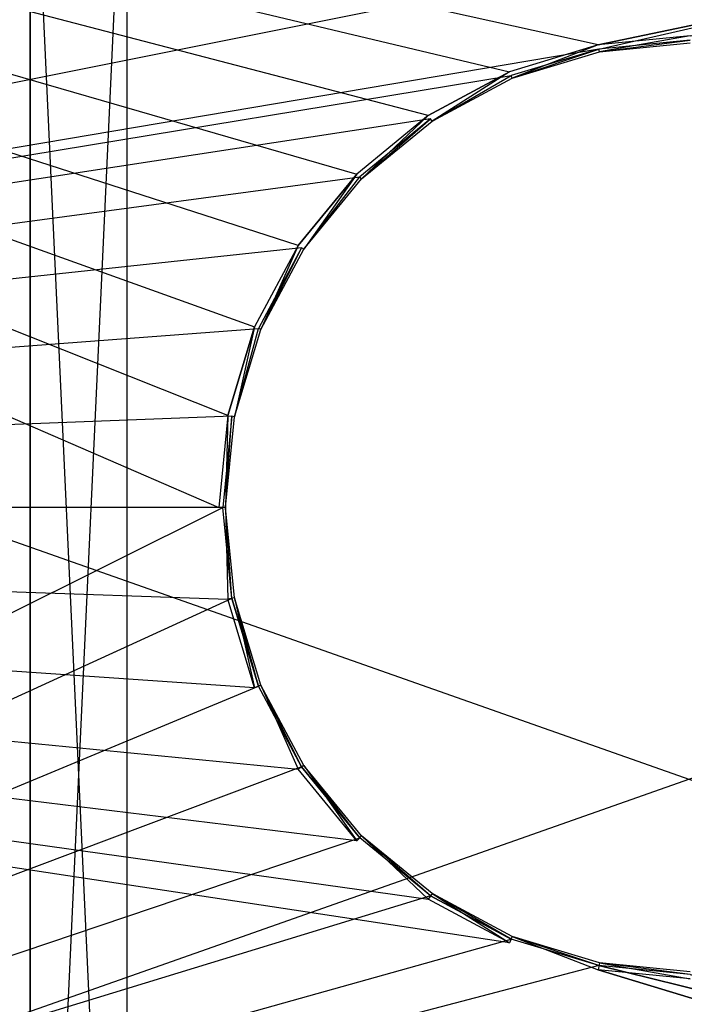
# Model space of a CAD drawing. Extents: x 0 to 1.2, y -0.5 to 0.
# Tile 18 of 41: x 0.47 to 0.6, y -0.32 to -0.13. Entities that reach past the tile are written whole.
import ezdxf

# ---------------------------------------------------------------- set-up
doc = ezdxf.new("R2010")
doc.units = 0
for name, color, linetype in [('L10_KORPUS_LEGATO_MS_X_190__Y_4', 7, 'CONTINUOUS'), ('L11_KORPUS_LEGATO_BO_X_11620__Y', 7, 'CONTINUOUS'), ('L36_PLATTE_LEGATO_N_B14900__0__', 7, 'CONTINUOUS')]:
    doc.layers.add(name, color=color, linetype=linetype)

msp = doc.modelspace()

# ---------------------------------------------------------------- linework, layer by layer
at = {"layer": 'L10_KORPUS_LEGATO_MS_X_190__Y_4', "color": 8}
for points, invisible_edges in [([(0.471, -0.478, 0.483), (0.471, -0.069, 0.02), (0.471, -0.478, 0.02), (0.471, -0.478, 0.483)], 13), ([(0.471, -0.069, 0.02), (0.471, -0.478, 0.483), (0.471, -0.069, 0.483), (0.471, -0.069, 0.02)], 14), ([(0.49, -0.069, 0.02), (0.471, -0.478, 0.02), (0.471, -0.069, 0.02), (0.49, -0.069, 0.02)], 13), ([(0.471, -0.478, 0.02), (0.49, -0.069, 0.02), (0.49, -0.478, 0.02), (0.471, -0.478, 0.02)], 14), ([(0.49, -0.478, 0.483), (0.471, -0.069, 0.483), (0.471, -0.478, 0.483), (0.49, -0.478, 0.483)], 13), ([(0.471, -0.069, 0.483), (0.49, -0.478, 0.483), (0.49, -0.069, 0.483), (0.471, -0.069, 0.483)], 14), ([(0.49, -0.069, 0.02), (0.49, -0.478, 0.483), (0.49, -0.478, 0.02), (0.49, -0.069, 0.02)], 13), ([(0.49, -0.478, 0.483), (0.49, -0.069, 0.02), (0.49, -0.069, 0.483), (0.49, -0.478, 0.483)], 14)]:
    msp.add_3dface(points, dxfattribs=dict(at, invisible_edges=invisible_edges))
at = {"layer": 'L11_KORPUS_LEGATO_BO_X_11620__Y', "color": 8}
for points, invisible_edges in [([(1.181, -0.4785, 0.02), (0.019, -0.069, 0.02), (0.019, -0.4785, 0.02), (1.181, -0.4785, 0.02)], 13), ([(0.019, -0.069, 0.02), (1.181, -0.4785, 0.02), (1.181, -0.069, 0.02), (0.019, -0.069, 0.02)], 14), ([(1.181, -0.069, 0.001), (0.019, -0.4785, 0.001), (0.019, -0.069, 0.001), (1.181, -0.069, 0.001)], 13), ([(0.019, -0.4785, 0.001), (1.181, -0.069, 0.001), (1.181, -0.4785, 0.001), (0.019, -0.4785, 0.001)], 14)]:
    msp.add_3dface(points, dxfattribs=dict(at, invisible_edges=invisible_edges))
at = {"layer": 'L36_PLATTE_LEGATO_N_B14900__0__', "color": 8}
for points, invisible_edges in [([(0.507929, -0.220523, 0.55), (0.00192, -0.001197, 0.55), (0.00192, -0.220523, 0.55), (0.507929, -0.220523, 0.55)], 13), ([(0.00192, -0.001197, 0.55), (0.507929, -0.220523, 0.55), (0.509703, -0.202515, 0.55), (0.00192, -0.001197, 0.55)], 10), ([(0.00192, -0.001197, 0.55), (0.509703, -0.202515, 0.55), (0.514955, -0.185199, 0.55), (0.00192, -0.001197, 0.55)], 13), ([(0.00192, -0.001197, 0.55), (0.514955, -0.185199, 0.55), (0.523485, -0.169241, 0.55), (0.00192, -0.001197, 0.55)], 10), ([(0.00192, -0.001197, 0.55), (0.523485, -0.169241, 0.55), (0.534964, -0.155254, 0.55), (0.00192, -0.001197, 0.55)], 13), ([(0.00192, -0.001197, 0.55), (0.534964, -0.155254, 0.55), (0.548952, -0.143774, 0.55), (0.00192, -0.001197, 0.55)], 10), ([(0.00192, -0.001197, 0.55), (0.548952, -0.143774, 0.55), (0.56491, -0.135245, 0.55), (0.00192, -0.001197, 0.55)], 13), ([(0.00192, -0.001197, 0.55), (0.56491, -0.135245, 0.55), (0.582226, -0.129992, 0.55), (0.00192, -0.001197, 0.55)], 10), ([(0.00192, -0.001197, 0.55), (0.582226, -0.129992, 0.55), (1.198322, -0.001197, 0.55), (0.00192, -0.001197, 0.55)], 13), ([(1.148577, -0.001197, 0.512), (0.051665, -0.220523, 0.512), (0.051665, -0.001197, 0.512), (1.148577, -0.001197, 0.512)], 13), ([(0.051665, -0.220523, 0.512), (1.148577, -0.001197, 0.512), (0.582383, -0.130785, 0.512), (0.051665, -0.220523, 0.512)], 10), ([(1.198322, -0.001197, 0.55), (0.582226, -0.129992, 0.55), (0.600233, -0.128218, 0.55), (1.198322, -0.001197, 0.55)], 10), ([(0.582383, -0.130785, 0.512), (1.148577, -0.001197, 0.512), (0.600233, -0.129027, 0.512), (0.582383, -0.130785, 0.512)], 10), ([(0.58249, -0.131322, 0.55), (0.600233, -0.128218, 0.55), (0.582226, -0.129992, 0.55), (0.58249, -0.131322, 0.55)], 13), ([(0.600233, -0.129027, 0.512), (0.58249, -0.131322, 0.512), (0.582383, -0.130785, 0.512), (0.600233, -0.129027, 0.512)], 13), ([(0.600233, -0.128218, 0.55), (0.58249, -0.131322, 0.55), (0.600233, -0.129575, 0.55), (0.600233, -0.128218, 0.55)], 14), ([(0.58249, -0.131322, 0.512), (0.600233, -0.129027, 0.512), (0.600233, -0.129575, 0.512), (0.58249, -0.131322, 0.512)], 14), ([(0.051665, -0.220523, 0.512), (0.582383, -0.130785, 0.512), (0.565219, -0.135991, 0.512), (0.051665, -0.220523, 0.512)], 13), ([(0.565429, -0.136498, 0.55), (0.582226, -0.129992, 0.55), (0.56491, -0.135245, 0.55), (0.565429, -0.136498, 0.55)], 13), ([(0.582383, -0.130785, 0.512), (0.565429, -0.136498, 0.512), (0.565219, -0.135991, 0.512), (0.582383, -0.130785, 0.512)], 13), ([(0.582226, -0.129992, 0.55), (0.565429, -0.136498, 0.55), (0.58249, -0.131322, 0.55), (0.582226, -0.129992, 0.55)], 14), ([(0.565429, -0.136498, 0.512), (0.582383, -0.130785, 0.512), (0.58249, -0.131322, 0.512), (0.565429, -0.136498, 0.512)], 14), ([(0.600233, -0.129575, 0.55), (0.58249, -0.131322, 0.549138), (0.600233, -0.129575, 0.549138), (0.600233, -0.129575, 0.55)], 13), ([(0.58249, -0.131322, 0.549138), (0.600233, -0.129575, 0.55), (0.58249, -0.131322, 0.55), (0.58249, -0.131322, 0.549138)], 14), ([(0.600233, -0.129575, 0.512861), (0.58249, -0.131322, 0.512), (0.600233, -0.129575, 0.512), (0.600233, -0.129575, 0.512861)], 13), ([(0.58249, -0.131322, 0.512), (0.600233, -0.129575, 0.512861), (0.58249, -0.131322, 0.512861), (0.58249, -0.131322, 0.512)], 14), ([(0.600233, -0.129575, 0.549138), (0.58249, -0.131322, 0.512861), (0.600233, -0.129575, 0.512861), (0.600233, -0.129575, 0.549138)], 13), ([(0.58249, -0.131322, 0.512861), (0.600233, -0.129575, 0.549138), (0.58249, -0.131322, 0.549138), (0.58249, -0.131322, 0.512861)], 14), ([(0.58249, -0.131322, 0.549138), (0.565429, -0.136498, 0.55), (0.565429, -0.136498, 0.549138), (0.58249, -0.131322, 0.549138)], 13), ([(0.565429, -0.136498, 0.55), (0.58249, -0.131322, 0.549138), (0.58249, -0.131322, 0.55), (0.565429, -0.136498, 0.55)], 14), ([(0.58249, -0.131322, 0.512861), (0.565429, -0.136498, 0.512), (0.58249, -0.131322, 0.512), (0.58249, -0.131322, 0.512861)], 13), ([(0.565429, -0.136498, 0.512), (0.58249, -0.131322, 0.512861), (0.565429, -0.136498, 0.512861), (0.565429, -0.136498, 0.512)], 14), ([(0.58249, -0.131322, 0.512861), (0.565429, -0.136498, 0.549138), (0.565429, -0.136498, 0.512861), (0.58249, -0.131322, 0.512861)], 13), ([(0.565429, -0.136498, 0.549138), (0.58249, -0.131322, 0.512861), (0.58249, -0.131322, 0.549138), (0.565429, -0.136498, 0.549138)], 14), ([(0.051665, -0.220523, 0.512), (0.565219, -0.135991, 0.512), (0.549401, -0.144447, 0.512), (0.051665, -0.220523, 0.512)], 10), ([(0.549705, -0.144902, 0.55), (0.56491, -0.135245, 0.55), (0.548952, -0.143774, 0.55), (0.549705, -0.144902, 0.55)], 13), ([(0.565219, -0.135991, 0.512), (0.549705, -0.144902, 0.512), (0.549401, -0.144447, 0.512), (0.565219, -0.135991, 0.512)], 13), ([(0.56491, -0.135245, 0.55), (0.549705, -0.144902, 0.55), (0.565429, -0.136498, 0.55), (0.56491, -0.135245, 0.55)], 14), ([(0.549705, -0.144902, 0.512), (0.565219, -0.135991, 0.512), (0.565429, -0.136498, 0.512), (0.549705, -0.144902, 0.512)], 14), ([(0.565429, -0.136498, 0.55), (0.549705, -0.144902, 0.549138), (0.565429, -0.136498, 0.549138), (0.565429, -0.136498, 0.55)], 13), ([(0.549705, -0.144902, 0.549138), (0.565429, -0.136498, 0.55), (0.549705, -0.144902, 0.55), (0.549705, -0.144902, 0.549138)], 14), ([(0.565429, -0.136498, 0.512861), (0.549705, -0.144902, 0.512), (0.565429, -0.136498, 0.512), (0.565429, -0.136498, 0.512861)], 13), ([(0.549705, -0.144902, 0.512), (0.565429, -0.136498, 0.512861), (0.549705, -0.144902, 0.512861), (0.549705, -0.144902, 0.512)], 14), ([(0.565429, -0.136498, 0.549138), (0.549705, -0.144902, 0.512861), (0.565429, -0.136498, 0.512861), (0.565429, -0.136498, 0.549138)], 13), ([(0.549705, -0.144902, 0.512861), (0.565429, -0.136498, 0.549138), (0.549705, -0.144902, 0.549138), (0.549705, -0.144902, 0.512861)], 14), ([(0.051665, -0.220523, 0.512), (0.549401, -0.144447, 0.512), (0.535536, -0.155825, 0.512), (0.051665, -0.220523, 0.512)], 13), ([(0.535923, -0.156213, 0.55), (0.548952, -0.143774, 0.55), (0.534964, -0.155254, 0.55), (0.535923, -0.156213, 0.55)], 13), ([(0.549401, -0.144447, 0.512), (0.535923, -0.156213, 0.512), (0.535536, -0.155825, 0.512), (0.549401, -0.144447, 0.512)], 13), ([(0.548952, -0.143774, 0.55), (0.535923, -0.156213, 0.55), (0.549705, -0.144902, 0.55), (0.548952, -0.143774, 0.55)], 14), ([(0.535923, -0.156213, 0.512), (0.549401, -0.144447, 0.512), (0.549705, -0.144902, 0.512), (0.535923, -0.156213, 0.512)], 14), ([(0.549705, -0.144902, 0.55), (0.535923, -0.156213, 0.549138), (0.549705, -0.144902, 0.549138), (0.549705, -0.144902, 0.55)], 13), ([(0.535923, -0.156213, 0.549138), (0.549705, -0.144902, 0.55), (0.535923, -0.156213, 0.55), (0.535923, -0.156213, 0.549138)], 14), ([(0.549705, -0.144902, 0.512861), (0.535923, -0.156213, 0.512), (0.549705, -0.144902, 0.512), (0.549705, -0.144902, 0.512861)], 13), ([(0.535923, -0.156213, 0.512), (0.549705, -0.144902, 0.512861), (0.535923, -0.156213, 0.512861), (0.535923, -0.156213, 0.512)], 14), ([(0.549705, -0.144902, 0.549138), (0.535923, -0.156213, 0.512861), (0.549705, -0.144902, 0.512861), (0.549705, -0.144902, 0.549138)], 13), ([(0.535923, -0.156213, 0.512861), (0.549705, -0.144902, 0.549138), (0.535923, -0.156213, 0.549138), (0.535923, -0.156213, 0.512861)], 14), ([(0.051665, -0.220523, 0.512), (0.535536, -0.155825, 0.512), (0.524157, -0.16969, 0.512), (0.051665, -0.220523, 0.512)], 10), ([(0.524613, -0.169995, 0.55), (0.534964, -0.155254, 0.55), (0.523485, -0.169241, 0.55), (0.524613, -0.169995, 0.55)], 13), ([(0.535536, -0.155825, 0.512), (0.524613, -0.169995, 0.512), (0.524157, -0.16969, 0.512), (0.535536, -0.155825, 0.512)], 13), ([(0.534964, -0.155254, 0.55), (0.524613, -0.169995, 0.55), (0.535923, -0.156213, 0.55), (0.534964, -0.155254, 0.55)], 14), ([(0.524613, -0.169995, 0.512), (0.535536, -0.155825, 0.512), (0.535923, -0.156213, 0.512), (0.524613, -0.169995, 0.512)], 14), ([(0.535923, -0.156213, 0.549138), (0.524613, -0.169995, 0.55), (0.524613, -0.169995, 0.549138), (0.535923, -0.156213, 0.549138)], 13), ([(0.524613, -0.169995, 0.55), (0.535923, -0.156213, 0.549138), (0.535923, -0.156213, 0.55), (0.524613, -0.169995, 0.55)], 14), ([(0.535923, -0.156213, 0.512), (0.524613, -0.169995, 0.512861), (0.524613, -0.169995, 0.512), (0.535923, -0.156213, 0.512)], 13), ([(0.524613, -0.169995, 0.512861), (0.535923, -0.156213, 0.512), (0.535923, -0.156213, 0.512861), (0.524613, -0.169995, 0.512861)], 14), ([(0.535923, -0.156213, 0.512861), (0.524613, -0.169995, 0.549138), (0.524613, -0.169995, 0.512861), (0.535923, -0.156213, 0.512861)], 13), ([(0.524613, -0.169995, 0.549138), (0.535923, -0.156213, 0.512861), (0.535923, -0.156213, 0.549138), (0.524613, -0.169995, 0.549138)], 14), ([(0.516208, -0.185719, 0.55), (0.523485, -0.169241, 0.55), (0.514955, -0.185199, 0.55), (0.516208, -0.185719, 0.55)], 13), ([(0.523485, -0.169241, 0.55), (0.516208, -0.185719, 0.55), (0.524613, -0.169995, 0.55), (0.523485, -0.169241, 0.55)], 14), ([(0.051665, -0.220523, 0.512), (0.524157, -0.16969, 0.512), (0.515702, -0.185509, 0.512), (0.051665, -0.220523, 0.512)], 13), ([(0.524157, -0.16969, 0.512), (0.516208, -0.185719, 0.512), (0.515702, -0.185509, 0.512), (0.524157, -0.16969, 0.512)], 13), ([(0.516208, -0.185719, 0.512), (0.524157, -0.16969, 0.512), (0.524613, -0.169995, 0.512), (0.516208, -0.185719, 0.512)], 14), ([(0.524613, -0.169995, 0.549138), (0.516208, -0.185719, 0.55), (0.516208, -0.185719, 0.549138), (0.524613, -0.169995, 0.549138)], 13), ([(0.516208, -0.185719, 0.55), (0.524613, -0.169995, 0.549138), (0.524613, -0.169995, 0.55), (0.516208, -0.185719, 0.55)], 14), ([(0.524613, -0.169995, 0.512), (0.516208, -0.185719, 0.512861), (0.516208, -0.185719, 0.512), (0.524613, -0.169995, 0.512)], 13), ([(0.516208, -0.185719, 0.512861), (0.524613, -0.169995, 0.512), (0.524613, -0.169995, 0.512861), (0.516208, -0.185719, 0.512861)], 14), ([(0.524613, -0.169995, 0.512861), (0.516208, -0.185719, 0.549138), (0.516208, -0.185719, 0.512861), (0.524613, -0.169995, 0.512861)], 13), ([(0.516208, -0.185719, 0.549138), (0.524613, -0.169995, 0.512861), (0.524613, -0.169995, 0.549138), (0.516208, -0.185719, 0.549138)], 14), ([(0.051665, -0.220523, 0.512), (0.515702, -0.185509, 0.512), (0.510495, -0.202673, 0.512), (0.051665, -0.220523, 0.512)], 10), ([(0.511033, -0.20278, 0.55), (0.514955, -0.185199, 0.55), (0.509703, -0.202515, 0.55), (0.511033, -0.20278, 0.55)], 13), ([(0.515702, -0.185509, 0.512), (0.511033, -0.20278, 0.512), (0.510495, -0.202673, 0.512), (0.515702, -0.185509, 0.512)], 13), ([(0.514955, -0.185199, 0.55), (0.511033, -0.20278, 0.55), (0.516208, -0.185719, 0.55), (0.514955, -0.185199, 0.55)], 14), ([(0.511033, -0.20278, 0.512), (0.515702, -0.185509, 0.512), (0.516208, -0.185719, 0.512), (0.511033, -0.20278, 0.512)], 14), ([(0.516208, -0.185719, 0.549138), (0.511033, -0.20278, 0.55), (0.511033, -0.20278, 0.549138), (0.516208, -0.185719, 0.549138)], 13), ([(0.511033, -0.20278, 0.55), (0.516208, -0.185719, 0.549138), (0.516208, -0.185719, 0.55), (0.511033, -0.20278, 0.55)], 14), ([(0.516208, -0.185719, 0.512), (0.511033, -0.20278, 0.512861), (0.511033, -0.20278, 0.512), (0.516208, -0.185719, 0.512)], 13), ([(0.511033, -0.20278, 0.512861), (0.516208, -0.185719, 0.512), (0.516208, -0.185719, 0.512861), (0.511033, -0.20278, 0.512861)], 14), ([(0.516208, -0.185719, 0.512861), (0.511033, -0.20278, 0.549138), (0.511033, -0.20278, 0.512861), (0.516208, -0.185719, 0.512861)], 13), ([(0.511033, -0.20278, 0.549138), (0.516208, -0.185719, 0.512861), (0.516208, -0.185719, 0.549138), (0.511033, -0.20278, 0.549138)], 14), ([(0.051665, -0.220523, 0.512), (0.510495, -0.202673, 0.512), (0.508737, -0.220523, 0.512), (0.051665, -0.220523, 0.512)], 13), ([(0.509285, -0.220523, 0.55), (0.509703, -0.202515, 0.55), (0.507929, -0.220523, 0.55), (0.509285, -0.220523, 0.55)], 13), ([(0.510495, -0.202673, 0.512), (0.509285, -0.220523, 0.512), (0.508737, -0.220523, 0.512), (0.510495, -0.202673, 0.512)], 13), ([(0.509703, -0.202515, 0.55), (0.509285, -0.220523, 0.55), (0.511033, -0.20278, 0.55), (0.509703, -0.202515, 0.55)], 14), ([(0.509285, -0.220523, 0.512), (0.510495, -0.202673, 0.512), (0.511033, -0.20278, 0.512), (0.509285, -0.220523, 0.512)], 14), ([(0.511033, -0.20278, 0.549138), (0.509285, -0.220523, 0.55), (0.509285, -0.220523, 0.549138), (0.511033, -0.20278, 0.549138)], 13), ([(0.509285, -0.220523, 0.55), (0.511033, -0.20278, 0.549138), (0.511033, -0.20278, 0.55), (0.509285, -0.220523, 0.55)], 14), ([(0.511033, -0.20278, 0.512), (0.509285, -0.220523, 0.512861), (0.509285, -0.220523, 0.512), (0.511033, -0.20278, 0.512)], 13), ([(0.509285, -0.220523, 0.512861), (0.511033, -0.20278, 0.512), (0.511033, -0.20278, 0.512861), (0.509285, -0.220523, 0.512861)], 14), ([(0.511033, -0.20278, 0.512861), (0.509285, -0.220523, 0.549138), (0.509285, -0.220523, 0.512861), (0.511033, -0.20278, 0.512861)], 13), ([(0.509285, -0.220523, 0.549138), (0.511033, -0.20278, 0.512861), (0.511033, -0.20278, 0.549138), (0.509285, -0.220523, 0.549138)], 14), ([(1.198322, -0.498375, 0.55), (0.00192, -0.220523, 0.55), (0.00192, -0.498375, 0.55), (1.198322, -0.498375, 0.55)], 13), ([(0.00192, -0.220523, 0.55), (1.198322, -0.498375, 0.55), (0.56491, -0.305801, 0.55), (0.00192, -0.220523, 0.55)], 10), ([(0.00192, -0.220523, 0.55), (0.56491, -0.305801, 0.55), (0.548952, -0.297271, 0.55), (0.00192, -0.220523, 0.55)], 13), ([(0.00192, -0.220523, 0.55), (0.548952, -0.297271, 0.55), (0.534964, -0.285792, 0.55), (0.00192, -0.220523, 0.55)], 10), ([(0.00192, -0.220523, 0.55), (0.534964, -0.285792, 0.55), (0.523485, -0.271804, 0.55), (0.00192, -0.220523, 0.55)], 13), ([(0.00192, -0.220523, 0.55), (0.523485, -0.271804, 0.55), (0.514955, -0.255846, 0.55), (0.00192, -0.220523, 0.55)], 10), ([(0.00192, -0.220523, 0.55), (0.514955, -0.255846, 0.55), (0.509703, -0.238531, 0.55), (0.00192, -0.220523, 0.55)], 13), ([(0.00192, -0.220523, 0.55), (0.509703, -0.238531, 0.55), (0.507929, -0.220523, 0.55), (0.00192, -0.220523, 0.55)], 10), ([(0.508737, -0.220523, 0.512), (0.051665, -0.448631, 0.512), (0.051665, -0.220523, 0.512), (0.508737, -0.220523, 0.512)], 13), ([(0.051665, -0.448631, 0.512), (0.508737, -0.220523, 0.512), (0.510495, -0.238373, 0.512), (0.051665, -0.448631, 0.512)], 10), ([(0.509703, -0.238531, 0.55), (0.509285, -0.220523, 0.55), (0.507929, -0.220523, 0.55), (0.509703, -0.238531, 0.55)], 13), ([(0.509285, -0.220523, 0.512), (0.510495, -0.238373, 0.512), (0.508737, -0.220523, 0.512), (0.509285, -0.220523, 0.512)], 13), ([(0.509285, -0.220523, 0.549138), (0.511033, -0.238266, 0.55), (0.511033, -0.238266, 0.549138), (0.509285, -0.220523, 0.549138)], 13), ([(0.511033, -0.238266, 0.55), (0.509285, -0.220523, 0.549138), (0.509285, -0.220523, 0.55), (0.511033, -0.238266, 0.55)], 14), ([(0.509285, -0.220523, 0.512), (0.511033, -0.238266, 0.512861), (0.511033, -0.238266, 0.512), (0.509285, -0.220523, 0.512)], 13), ([(0.511033, -0.238266, 0.512861), (0.509285, -0.220523, 0.512), (0.509285, -0.220523, 0.512861), (0.511033, -0.238266, 0.512861)], 14), ([(0.509285, -0.220523, 0.512861), (0.511033, -0.238266, 0.549138), (0.511033, -0.238266, 0.512861), (0.509285, -0.220523, 0.512861)], 13), ([(0.511033, -0.238266, 0.549138), (0.509285, -0.220523, 0.512861), (0.509285, -0.220523, 0.549138), (0.511033, -0.238266, 0.549138)], 14), ([(0.509285, -0.220523, 0.55), (0.509703, -0.238531, 0.55), (0.511033, -0.238266, 0.55), (0.509285, -0.220523, 0.55)], 14), ([(0.510495, -0.238373, 0.512), (0.509285, -0.220523, 0.512), (0.511033, -0.238266, 0.512), (0.510495, -0.238373, 0.512)], 14), ([(0.051665, -0.448631, 0.512), (0.510495, -0.238373, 0.512), (0.515702, -0.255537, 0.512), (0.051665, -0.448631, 0.512)], 13), ([(0.514955, -0.255846, 0.55), (0.511033, -0.238266, 0.55), (0.509703, -0.238531, 0.55), (0.514955, -0.255846, 0.55)], 13), ([(0.511033, -0.238266, 0.512), (0.515702, -0.255537, 0.512), (0.510495, -0.238373, 0.512), (0.511033, -0.238266, 0.512)], 13), ([(0.511033, -0.238266, 0.549138), (0.516208, -0.255327, 0.55), (0.516208, -0.255327, 0.549138), (0.511033, -0.238266, 0.549138)], 13), ([(0.516208, -0.255327, 0.55), (0.511033, -0.238266, 0.549138), (0.511033, -0.238266, 0.55), (0.516208, -0.255327, 0.55)], 14), ([(0.511033, -0.238266, 0.512), (0.516208, -0.255327, 0.512861), (0.516208, -0.255327, 0.512), (0.511033, -0.238266, 0.512)], 13), ([(0.516208, -0.255327, 0.512861), (0.511033, -0.238266, 0.512), (0.511033, -0.238266, 0.512861), (0.516208, -0.255327, 0.512861)], 14), ([(0.511033, -0.238266, 0.512861), (0.516208, -0.255327, 0.549138), (0.516208, -0.255327, 0.512861), (0.511033, -0.238266, 0.512861)], 13), ([(0.516208, -0.255327, 0.549138), (0.511033, -0.238266, 0.512861), (0.511033, -0.238266, 0.549138), (0.516208, -0.255327, 0.549138)], 14), ([(0.511033, -0.238266, 0.55), (0.514955, -0.255846, 0.55), (0.516208, -0.255327, 0.55), (0.511033, -0.238266, 0.55)], 14), ([(0.515702, -0.255537, 0.512), (0.511033, -0.238266, 0.512), (0.516208, -0.255327, 0.512), (0.515702, -0.255537, 0.512)], 14), ([(0.051665, -0.448631, 0.512), (0.515702, -0.255537, 0.512), (0.524157, -0.271355, 0.512), (0.051665, -0.448631, 0.512)], 10), ([(0.523485, -0.271804, 0.55), (0.516208, -0.255327, 0.55), (0.514955, -0.255846, 0.55), (0.523485, -0.271804, 0.55)], 13), ([(0.516208, -0.255327, 0.512), (0.524157, -0.271355, 0.512), (0.515702, -0.255537, 0.512), (0.516208, -0.255327, 0.512)], 13), ([(0.516208, -0.255327, 0.549138), (0.524613, -0.271051, 0.55), (0.524613, -0.271051, 0.549138), (0.516208, -0.255327, 0.549138)], 13), ([(0.524613, -0.271051, 0.55), (0.516208, -0.255327, 0.549138), (0.516208, -0.255327, 0.55), (0.524613, -0.271051, 0.55)], 14), ([(0.516208, -0.255327, 0.512), (0.524613, -0.271051, 0.512861), (0.524613, -0.271051, 0.512), (0.516208, -0.255327, 0.512)], 13), ([(0.524613, -0.271051, 0.512861), (0.516208, -0.255327, 0.512), (0.516208, -0.255327, 0.512861), (0.524613, -0.271051, 0.512861)], 14), ([(0.516208, -0.255327, 0.512861), (0.524613, -0.271051, 0.549138), (0.524613, -0.271051, 0.512861), (0.516208, -0.255327, 0.512861)], 13), ([(0.524613, -0.271051, 0.549138), (0.516208, -0.255327, 0.512861), (0.516208, -0.255327, 0.549138), (0.524613, -0.271051, 0.549138)], 14), ([(0.516208, -0.255327, 0.55), (0.523485, -0.271804, 0.55), (0.524613, -0.271051, 0.55), (0.516208, -0.255327, 0.55)], 14), ([(0.524157, -0.271355, 0.512), (0.516208, -0.255327, 0.512), (0.524613, -0.271051, 0.512), (0.524157, -0.271355, 0.512)], 14), ([(0.051665, -0.448631, 0.512), (0.524157, -0.271355, 0.512), (0.535536, -0.28522, 0.512), (0.051665, -0.448631, 0.512)], 13), ([(0.534964, -0.285792, 0.55), (0.524613, -0.271051, 0.55), (0.523485, -0.271804, 0.55), (0.534964, -0.285792, 0.55)], 13), ([(0.524613, -0.271051, 0.512), (0.535536, -0.28522, 0.512), (0.524157, -0.271355, 0.512), (0.524613, -0.271051, 0.512)], 13), ([(0.524613, -0.271051, 0.549138), (0.535923, -0.284833, 0.55), (0.535923, -0.284833, 0.549138), (0.524613, -0.271051, 0.549138)], 13), ([(0.535923, -0.284833, 0.55), (0.524613, -0.271051, 0.549138), (0.524613, -0.271051, 0.55), (0.535923, -0.284833, 0.55)], 14), ([(0.524613, -0.271051, 0.512), (0.535923, -0.284833, 0.512861), (0.535923, -0.284833, 0.512), (0.524613, -0.271051, 0.512)], 13), ([(0.535923, -0.284833, 0.512861), (0.524613, -0.271051, 0.512), (0.524613, -0.271051, 0.512861), (0.535923, -0.284833, 0.512861)], 14), ([(0.524613, -0.271051, 0.512861), (0.535923, -0.284833, 0.549138), (0.535923, -0.284833, 0.512861), (0.524613, -0.271051, 0.512861)], 13), ([(0.535923, -0.284833, 0.549138), (0.524613, -0.271051, 0.512861), (0.524613, -0.271051, 0.549138), (0.535923, -0.284833, 0.549138)], 14), ([(0.524613, -0.271051, 0.55), (0.534964, -0.285792, 0.55), (0.535923, -0.284833, 0.55), (0.524613, -0.271051, 0.55)], 14), ([(0.535536, -0.28522, 0.512), (0.524613, -0.271051, 0.512), (0.535923, -0.284833, 0.512), (0.535536, -0.28522, 0.512)], 14), ([(0.051665, -0.448631, 0.512), (0.535536, -0.28522, 0.512), (0.549401, -0.296599, 0.512), (0.051665, -0.448631, 0.512)], 10), ([(0.548952, -0.297271, 0.55), (0.535923, -0.284833, 0.55), (0.534964, -0.285792, 0.55), (0.548952, -0.297271, 0.55)], 13), ([(0.535923, -0.284833, 0.512), (0.549401, -0.296599, 0.512), (0.535536, -0.28522, 0.512), (0.535923, -0.284833, 0.512)], 13), ([(0.535923, -0.284833, 0.55), (0.549705, -0.296143, 0.549138), (0.535923, -0.284833, 0.549138), (0.535923, -0.284833, 0.55)], 13), ([(0.549705, -0.296143, 0.549138), (0.535923, -0.284833, 0.55), (0.549705, -0.296143, 0.55), (0.549705, -0.296143, 0.549138)], 14), ([(0.535923, -0.284833, 0.512861), (0.549705, -0.296143, 0.512), (0.535923, -0.284833, 0.512), (0.535923, -0.284833, 0.512861)], 13), ([(0.549705, -0.296143, 0.512), (0.535923, -0.284833, 0.512861), (0.549705, -0.296143, 0.512861), (0.549705, -0.296143, 0.512)], 14), ([(0.535923, -0.284833, 0.549138), (0.549705, -0.296143, 0.512861), (0.535923, -0.284833, 0.512861), (0.535923, -0.284833, 0.549138)], 13), ([(0.549705, -0.296143, 0.512861), (0.535923, -0.284833, 0.549138), (0.549705, -0.296143, 0.549138), (0.549705, -0.296143, 0.512861)], 14), ([(0.535923, -0.284833, 0.55), (0.548952, -0.297271, 0.55), (0.549705, -0.296143, 0.55), (0.535923, -0.284833, 0.55)], 14), ([(0.549401, -0.296599, 0.512), (0.535923, -0.284833, 0.512), (0.549705, -0.296143, 0.512), (0.549401, -0.296599, 0.512)], 14), ([(0.051665, -0.448631, 0.512), (0.549401, -0.296599, 0.512), (0.565219, -0.305054, 0.512), (0.051665, -0.448631, 0.512)], 13), ([(0.56491, -0.305801, 0.55), (0.549705, -0.296143, 0.55), (0.548952, -0.297271, 0.55), (0.56491, -0.305801, 0.55)], 13), ([(0.549705, -0.296143, 0.512), (0.565219, -0.305054, 0.512), (0.549401, -0.296599, 0.512), (0.549705, -0.296143, 0.512)], 13), ([(0.549705, -0.296143, 0.549138), (0.565429, -0.304548, 0.55), (0.565429, -0.304548, 0.549138), (0.549705, -0.296143, 0.549138)], 13), ([(0.565429, -0.304548, 0.55), (0.549705, -0.296143, 0.549138), (0.549705, -0.296143, 0.55), (0.565429, -0.304548, 0.55)], 14), ([(0.549705, -0.296143, 0.512861), (0.565429, -0.304548, 0.512), (0.549705, -0.296143, 0.512), (0.549705, -0.296143, 0.512861)], 13), ([(0.565429, -0.304548, 0.512), (0.549705, -0.296143, 0.512861), (0.565429, -0.304548, 0.512861), (0.565429, -0.304548, 0.512)], 14), ([(0.549705, -0.296143, 0.512861), (0.565429, -0.304548, 0.549138), (0.565429, -0.304548, 0.512861), (0.549705, -0.296143, 0.512861)], 13), ([(0.565429, -0.304548, 0.549138), (0.549705, -0.296143, 0.512861), (0.549705, -0.296143, 0.549138), (0.565429, -0.304548, 0.549138)], 14), ([(0.549705, -0.296143, 0.55), (0.56491, -0.305801, 0.55), (0.565429, -0.304548, 0.55), (0.549705, -0.296143, 0.55)], 14), ([(0.565219, -0.305054, 0.512), (0.549705, -0.296143, 0.512), (0.565429, -0.304548, 0.512), (0.565219, -0.305054, 0.512)], 14), ([(0.582226, -0.311054, 0.55), (0.565429, -0.304548, 0.55), (0.56491, -0.305801, 0.55), (0.582226, -0.311054, 0.55)], 13), ([(0.565429, -0.304548, 0.512), (0.582383, -0.310261, 0.512), (0.565219, -0.305054, 0.512), (0.565429, -0.304548, 0.512)], 13), ([(0.565429, -0.304548, 0.55), (0.58249, -0.309723, 0.549138), (0.565429, -0.304548, 0.549138), (0.565429, -0.304548, 0.55)], 13), ([(0.58249, -0.309723, 0.549138), (0.565429, -0.304548, 0.55), (0.58249, -0.309723, 0.55), (0.58249, -0.309723, 0.549138)], 14), ([(0.565429, -0.304548, 0.512861), (0.58249, -0.309723, 0.512), (0.565429, -0.304548, 0.512), (0.565429, -0.304548, 0.512861)], 13), ([(0.58249, -0.309723, 0.512), (0.565429, -0.304548, 0.512861), (0.58249, -0.309723, 0.512861), (0.58249, -0.309723, 0.512)], 14), ([(0.565429, -0.304548, 0.549138), (0.58249, -0.309723, 0.512861), (0.565429, -0.304548, 0.512861), (0.565429, -0.304548, 0.549138)], 13), ([(0.58249, -0.309723, 0.512861), (0.565429, -0.304548, 0.549138), (0.58249, -0.309723, 0.549138), (0.58249, -0.309723, 0.512861)], 14), ([(0.565429, -0.304548, 0.55), (0.582226, -0.311054, 0.55), (0.58249, -0.309723, 0.55), (0.565429, -0.304548, 0.55)], 14), ([(0.582383, -0.310261, 0.512), (0.565429, -0.304548, 0.512), (0.58249, -0.309723, 0.512), (0.582383, -0.310261, 0.512)], 14), ([(0.051665, -0.448631, 0.512), (0.565219, -0.305054, 0.512), (0.582383, -0.310261, 0.512), (0.051665, -0.448631, 0.512)], 10), ([(0.56491, -0.305801, 0.55), (1.198322, -0.498375, 0.55), (0.582226, -0.311054, 0.55), (0.56491, -0.305801, 0.55)], 13), ([(0.051665, -0.448631, 0.512), (0.582383, -0.310261, 0.512), (1.148577, -0.448631, 0.512), (0.051665, -0.448631, 0.512)], 13), ([(0.600233, -0.312827, 0.55), (0.58249, -0.309723, 0.55), (0.582226, -0.311054, 0.55), (0.600233, -0.312827, 0.55)], 13), ([(0.58249, -0.309723, 0.512), (0.600233, -0.312019, 0.512), (0.582383, -0.310261, 0.512), (0.58249, -0.309723, 0.512)], 13), ([(1.148577, -0.448631, 0.512), (0.582383, -0.310261, 0.512), (0.600233, -0.312019, 0.512), (1.148577, -0.448631, 0.512)], 10), ([(0.58249, -0.309723, 0.55), (0.600233, -0.311471, 0.549138), (0.58249, -0.309723, 0.549138), (0.58249, -0.309723, 0.55)], 13), ([(0.600233, -0.311471, 0.549138), (0.58249, -0.309723, 0.55), (0.600233, -0.311471, 0.55), (0.600233, -0.311471, 0.549138)], 14), ([(0.58249, -0.309723, 0.512861), (0.600233, -0.311471, 0.512), (0.58249, -0.309723, 0.512), (0.58249, -0.309723, 0.512861)], 13), ([(0.600233, -0.311471, 0.512), (0.58249, -0.309723, 0.512861), (0.600233, -0.311471, 0.512861), (0.600233, -0.311471, 0.512)], 14), ([(0.58249, -0.309723, 0.549138), (0.600233, -0.311471, 0.512861), (0.58249, -0.309723, 0.512861), (0.58249, -0.309723, 0.549138)], 13), ([(0.600233, -0.311471, 0.512861), (0.58249, -0.309723, 0.549138), (0.600233, -0.311471, 0.549138), (0.600233, -0.311471, 0.512861)], 14), ([(0.58249, -0.309723, 0.55), (0.600233, -0.312827, 0.55), (0.600233, -0.311471, 0.55), (0.58249, -0.309723, 0.55)], 14), ([(0.600233, -0.312019, 0.512), (0.58249, -0.309723, 0.512), (0.600233, -0.311471, 0.512), (0.600233, -0.312019, 0.512)], 14), ([(0.582226, -0.311054, 0.55), (1.198322, -0.498375, 0.55), (0.600233, -0.312827, 0.55), (0.582226, -0.311054, 0.55)], 10)]:
    msp.add_3dface(points, dxfattribs=dict(at, invisible_edges=invisible_edges))

doc.saveas('drawing.dxf')
